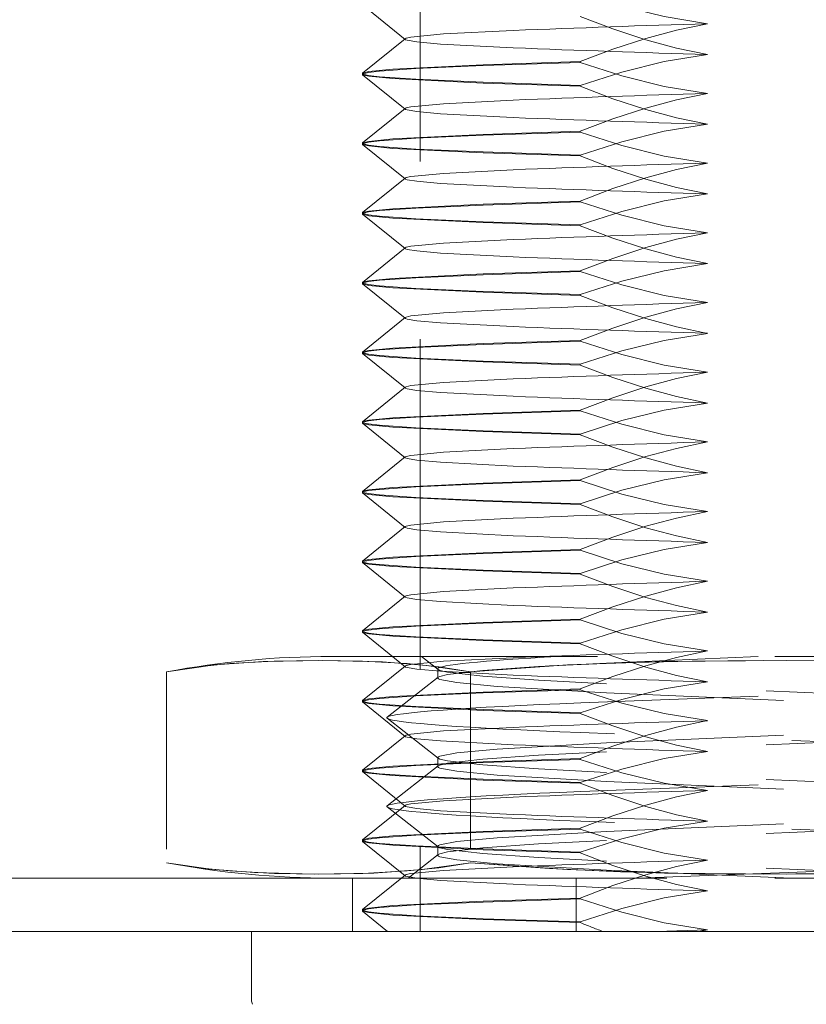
# Model space of a CAD drawing. Extents: x 5.1 to 61.7, y -5.9 to 61.5.
# Tile 15 of 22: x 16.578 to 17.021, y 37.569 to 38.124. Entities that reach past the tile are written whole.
import ezdxf

# ---------------------------------------------------------------- set-up
doc = ezdxf.new("R2010")
doc.units = 0
doc.header["$MEASUREMENT"] = 0
doc.linetypes.add('DASHED', pattern=[15, 12, -3])

msp = doc.modelspace()

# ---------------------------------------------------------------- linework, layer by layer
at = {"color": 7, "linetype": 'DASHED', "lineweight": 13, "ltscale": 0.0155}
msp.add_line((16.803702, 38.230149), (16.803702, 37.610147), dxfattribs=at)
at = {"color": 7, "linetype": 'DASHED', "lineweight": 13, "ltscale": 0.000773}
for p, q in [((16.795334, 38.113033), (16.771318, 38.132492)), ((16.771318, 38.094002), (16.795334, 38.113461)), ((16.795334, 38.073735), (16.771318, 38.093192)), ((16.771318, 38.054701), (16.795334, 38.074158)), ((16.795334, 38.034435), (16.771318, 38.053892)), ((16.771318, 38.015401), (16.795334, 38.03486)), ((16.795334, 37.995134), (16.771318, 38.014594)), ((16.771318, 37.976103), (16.795334, 37.99556)), ((16.795334, 37.955834), (16.771318, 37.975291)), ((16.771318, 37.9368), (16.795334, 37.956259)), ((16.795334, 37.916534), (16.771318, 37.935993)), ((16.771318, 37.897502), (16.795334, 37.916959)), ((16.795334, 37.877236), (16.771318, 37.896692)), ((16.771318, 37.858202), (16.795334, 37.877659)), ((16.795334, 37.837933), (16.771318, 37.857392)), ((16.771318, 37.818901), (16.795334, 37.838361)), ((16.795334, 37.798635), (16.771318, 37.818092)), ((16.771318, 37.779603), (16.795334, 37.799058)), ((16.795334, 37.759335), (16.771318, 37.778791)), ((16.771318, 37.740301), (16.795334, 37.75976)), ((16.795334, 37.720034), (16.771318, 37.739493)), ((16.771318, 37.701003), (16.795334, 37.720459)), ((16.795334, 37.680736), (16.771318, 37.700191)), ((16.771318, 37.661702), (16.795334, 37.681159)), ((16.795334, 37.641433), (16.771318, 37.660893)), ((16.771318, 37.622402), (16.795334, 37.641861))]:
    msp.add_line(p, q, dxfattribs=at)
at = {"color": 7, "linetype": 'DASHED', "lineweight": 13, "ltscale": 6e-06}
for p, q in [((16.795201, 38.113247), (16.795334, 38.113461)), ((16.795334, 38.113033), (16.795201, 38.113247)), ((16.77132, 38.094002), (16.771202, 38.093812)), ((16.77132, 38.093192), (16.771202, 38.093382)), ((16.795201, 38.073947), (16.795334, 38.074158)), ((16.795334, 38.073735), (16.795201, 38.073947)), ((16.77132, 38.054704), (16.771202, 38.054512)), ((16.77132, 38.053892), (16.771202, 38.054081)), ((16.795201, 38.034649), (16.795334, 38.03486)), ((16.795334, 38.034435), (16.795201, 38.034649)), ((16.77132, 38.015401), (16.771202, 38.015214)), ((16.77132, 38.014594), (16.771202, 38.014781)), ((16.795201, 37.995346), (16.795334, 37.99556)), ((16.795334, 37.995134), (16.795201, 37.995346)), ((16.77132, 37.976103), (16.771202, 37.975911)), ((16.77132, 37.975291), (16.771202, 37.975483)), ((16.795201, 37.956048), (16.795334, 37.956259)), ((16.795334, 37.955834), (16.795201, 37.956048)), ((16.77132, 37.936803), (16.771202, 37.936613)), ((16.77132, 37.935993), (16.771202, 37.93618)), ((16.795201, 37.916748), (16.795334, 37.916959)), ((16.795334, 37.916534), (16.795201, 37.916748)), ((16.77132, 37.897502), (16.771202, 37.897312)), ((16.77132, 37.896692), (16.771202, 37.896882)), ((16.795201, 37.877447), (16.795334, 37.877659)), ((16.795334, 37.877236), (16.795201, 37.877447)), ((16.77132, 37.858202), (16.771202, 37.858012)), ((16.77132, 37.857392), (16.771202, 37.857582)), ((16.795201, 37.838147), (16.795334, 37.838361)), ((16.795334, 37.837933), (16.795201, 37.838147)), ((16.77132, 37.818901), (16.771202, 37.818712)), ((16.77132, 37.818092), (16.771202, 37.818282)), ((16.795201, 37.798846), (16.795334, 37.799058)), ((16.795334, 37.798635), (16.795201, 37.798846)), ((16.77132, 37.779603), (16.771202, 37.779411)), ((16.77132, 37.778791), (16.771202, 37.778984)), ((16.795201, 37.759548), (16.795334, 37.75976)), ((16.795334, 37.759335), (16.795201, 37.759548)), ((16.77132, 37.740301), (16.771202, 37.740113)), ((16.77132, 37.739493), (16.771202, 37.739681)), ((16.795201, 37.720246), (16.795334, 37.720459)), ((16.795334, 37.720034), (16.795201, 37.720246)), ((16.77132, 37.701003), (16.771202, 37.70081)), ((16.77132, 37.700191), (16.771202, 37.700383)), ((16.795201, 37.680948), (16.795334, 37.681159)), ((16.795334, 37.680736), (16.795201, 37.680948)), ((16.77132, 37.661702), (16.771202, 37.661512)), ((16.77132, 37.660893), (16.771202, 37.661082)), ((16.795201, 37.641647), (16.795334, 37.641861)), ((16.795334, 37.641433), (16.795201, 37.641647)), ((16.77132, 37.622402), (16.771202, 37.622212)), ((16.77132, 37.621592), (16.771202, 37.621782))]:
    msp.add_line(p, q, dxfattribs=at)
at = {"color": 7, "linetype": 'DASHED', "lineweight": 13, "ltscale": 0.001369}
for p, q in [((16.894015, 38.100547), (16.839299, 38.098726)), ((16.839299, 38.098294), (16.894015, 38.10012)), ((16.839299, 38.088898), (16.894015, 38.087077)), ((16.894015, 38.086644), (16.839299, 38.08847)), ((16.894015, 38.06125), (16.839299, 38.059423)), ((16.839299, 38.058996), (16.894015, 38.060817)), ((16.839299, 38.0496), (16.894015, 38.047774)), ((16.894015, 38.047346), (16.839299, 38.04917)), ((16.894015, 38.021949), (16.839299, 38.020125)), ((16.839299, 38.019693), (16.894015, 38.021519)), ((16.839299, 38.0103), (16.894015, 38.008476)), ((16.894015, 38.008043), (16.839299, 38.009869)), ((16.894015, 37.982649), (16.839299, 37.980825)), ((16.839299, 37.980395), (16.894015, 37.982219)), ((16.839299, 37.970999), (16.894015, 37.969175)), ((16.894015, 37.968745), (16.839299, 37.970569)), ((16.894015, 37.943351), (16.839299, 37.941524)), ((16.839299, 37.941094), (16.894015, 37.942918)), ((16.839299, 37.931701), (16.894015, 37.929875)), ((16.894015, 37.929445), (16.839299, 37.931269)), ((16.894015, 37.904048), (16.839299, 37.902224)), ((16.839299, 37.901794), (16.894015, 37.90362)), ((16.839299, 37.892398), (16.894015, 37.890577)), ((16.894015, 37.890144), (16.839299, 37.891971)), ((16.894015, 37.86475), (16.839299, 37.862924)), ((16.839299, 37.862496), (16.894015, 37.864317)), ((16.839299, 37.8531), (16.894015, 37.851274)), ((16.894015, 37.850846), (16.839299, 37.852668)), ((16.894015, 37.82545), (16.839299, 37.823626)), ((16.839299, 37.823193), (16.894015, 37.825019)), ((16.839299, 37.8138), (16.894015, 37.811976)), ((16.894015, 37.811544), (16.839299, 37.81337)), ((16.894015, 37.786149), (16.839299, 37.784323)), ((16.839299, 37.783895), (16.894015, 37.785719)), ((16.839299, 37.7745), (16.894015, 37.772676)), ((16.894015, 37.772246), (16.839299, 37.774069)), ((16.894015, 37.746849), (16.839299, 37.745025)), ((16.839299, 37.744595), (16.894015, 37.746419)), ((16.839299, 37.735199), (16.894015, 37.733375)), ((16.894015, 37.732945), (16.839299, 37.734769)), ((16.894015, 37.707548), (16.839299, 37.705725)), ((16.839299, 37.705294), (16.894015, 37.707118)), ((16.839299, 37.695899), (16.894015, 37.694075)), ((16.894015, 37.693645), (16.839299, 37.695471)), ((16.894015, 37.66825), (16.839299, 37.666424)), ((16.839299, 37.665994), (16.894015, 37.667818)), ((16.839299, 37.656601), (16.894015, 37.654775)), ((16.894015, 37.654344), (16.839299, 37.656168)), ((16.894015, 37.628948), (16.839299, 37.627126)), ((16.839299, 37.626694), (16.894015, 37.62852)), ((16.839299, 37.617298), (16.894015, 37.615477)), ((16.894015, 37.615044), (16.839299, 37.61687))]:
    msp.add_line(p, q, dxfattribs=at)
at = {"color": 7, "linetype": 'DASHED', "lineweight": 13, "ltscale": 1.1e-05}
for p, q in [((16.894015, 38.100547), (16.894015, 38.10012)), ((16.771202, 38.093812), (16.771202, 38.093382)), ((16.894015, 38.086644), (16.894015, 38.087077)), ((16.894015, 38.06125), (16.894015, 38.060817)), ((16.771202, 38.054512), (16.771202, 38.054081)), ((16.894015, 38.047346), (16.894015, 38.047774)), ((16.894015, 38.021949), (16.894015, 38.021519)), ((16.771202, 38.015214), (16.771202, 38.014781)), ((16.894015, 38.008043), (16.894015, 38.008476)), ((16.894015, 37.982649), (16.894015, 37.982219)), ((16.771202, 37.975911), (16.771202, 37.975483)), ((16.894015, 37.968745), (16.894015, 37.969175)), ((16.894015, 37.943351), (16.894015, 37.942918)), ((16.771202, 37.936613), (16.771202, 37.93618)), ((16.894015, 37.929445), (16.894015, 37.929875)), ((16.894015, 37.904048), (16.894015, 37.90362)), ((16.771202, 37.897312), (16.771202, 37.896882)), ((16.894015, 37.890144), (16.894015, 37.890577)), ((16.894015, 37.86475), (16.894015, 37.864317)), ((16.771202, 37.858012), (16.771202, 37.857582)), ((16.894015, 37.850846), (16.894015, 37.851274)), ((16.894015, 37.82545), (16.894015, 37.825019)), ((16.771202, 37.818712), (16.771202, 37.818282)), ((16.894015, 37.811544), (16.894015, 37.811976)), ((16.894015, 37.786149), (16.894015, 37.785719)), ((16.771202, 37.779411), (16.771202, 37.778984)), ((16.894015, 37.772246), (16.894015, 37.772676)), ((16.894015, 37.746849), (16.894015, 37.746419)), ((16.771202, 37.740113), (16.771202, 37.739681)), ((16.894015, 37.732945), (16.894015, 37.733375)), ((16.894015, 37.707548), (16.894015, 37.707118)), ((16.771202, 37.70081), (16.771202, 37.700383)), ((16.894015, 37.693645), (16.894015, 37.694075)), ((16.894015, 37.66825), (16.894015, 37.667818)), ((16.771202, 37.661512), (16.771202, 37.661082)), ((16.894015, 37.654344), (16.894015, 37.654775)), ((16.894015, 37.628948), (16.894015, 37.62852)), ((16.771202, 37.622212), (16.771202, 37.621782)), ((16.894015, 37.615044), (16.894015, 37.615477))]:
    msp.add_line(p, q, dxfattribs=at)
at = {"color": 7, "linetype": 'DASHED', "lineweight": 13, "ltscale": 0.0125}
for p, q in [((16.753701, 37.765147), (17.253702, 37.765147)), ((16.753701, 37.640145), (17.253702, 37.640145))]:
    msp.add_line(p, q, dxfattribs=at)
at = {"color": 7, "linetype": 'DASHED', "lineweight": 13, "ltscale": 0.000299}
msp.add_line((16.804509, 37.765147), (16.813938, 37.75777), dxfattribs=at)
at = {"color": 7, "linetype": 'DASHED', "lineweight": 13, "ltscale": 0.002141}
msp.add_line((16.994266, 37.765147), (16.908701, 37.761394), dxfattribs=at)
at = {"color": 7, "linetype": 'DASHED', "lineweight": 13, "ltscale": 0.002689}
for p, q in [((16.660755, 37.756432), (16.660755, 37.648863)), ((16.832229, 37.756432), (16.832229, 37.648863)), ((16.832229, 37.756432), (16.832229, 37.648863))]:
    msp.add_line(p, q, dxfattribs=at)
at = {"color": 7, "linetype": 'DASHED', "lineweight": 13, "ltscale": 0.000914}
for p, q in [((16.813938, 37.753426), (16.785156, 37.730915)), ((16.785156, 37.730283), (16.813938, 37.707772)), ((16.813938, 37.703425), (16.785156, 37.680914)), ((16.785156, 37.680284), (16.813938, 37.657773))]:
    msp.add_line(p, q, dxfattribs=at)
at = {"color": 7, "linetype": 'DASHED', "lineweight": 13, "ltscale": 0.000127}
for p, q in [((16.813702, 37.758135), (16.813702, 37.75306)), ((16.813702, 37.708137), (16.813702, 37.70306)), ((16.813702, 37.658136), (16.813702, 37.653061))]:
    msp.add_line(p, q, dxfattribs=at)
at = {"color": 7, "linetype": 'DASHED', "lineweight": 13, "ltscale": 0.004755}
for p, q in [((17.098701, 37.741469), (16.908701, 37.749802)), ((16.908701, 37.744727), (17.098701, 37.736393)), ((16.908701, 37.716471), (17.098701, 37.724804)), ((17.098701, 37.719727), (16.908701, 37.711393)), ((17.098701, 37.69147), (16.908701, 37.699804)), ((16.908701, 37.694726), (17.098701, 37.686393)), ((16.908701, 37.66647), (17.098701, 37.674803)), ((17.098701, 37.669726), (16.908701, 37.661395)), ((17.098701, 37.641472), (16.908701, 37.649805))]:
    msp.add_line(p, q, dxfattribs=at)
at = {"color": 7, "linetype": 'DASHED', "lineweight": 13, "ltscale": 0.005473}
for p, q in [((16.894326, 37.738931), (17.113077, 37.747264)), ((17.113077, 37.713931), (16.894326, 37.722264)), ((16.894326, 37.688933), (17.113077, 37.697266)), ((17.113077, 37.663932), (16.894326, 37.672266))]:
    msp.add_line(p, q, dxfattribs=at)
at = {"color": 7, "linetype": 'DASHED', "lineweight": 13, "ltscale": 0.000539}
msp.add_line((16.813938, 37.653427), (16.796963, 37.64015), dxfattribs=at)
at = {"color": 7, "linetype": 'DASHED', "lineweight": 13, "ltscale": 0.002613}
msp.add_line((16.908701, 37.644728), (17.013136, 37.640145), dxfattribs=at)
at = {"color": 7, "linetype": 'DASHED', "lineweight": 13, "ltscale": 0.004675}
msp.add_line((16.926214, 37.640145), (17.113077, 37.647265), dxfattribs=at)
at = {"color": 7, "linetype": 'DASHED', "lineweight": 13, "ltscale": 0.03937}
msp.add_line((28.753801, 37.640047), (5.253601, 37.640047), dxfattribs=at)
at = {"color": 7, "linetype": 'DASHED', "lineweight": 13, "ltscale": 0.000748}
for p, q in [((16.765701, 37.640047), (16.765701, 37.610147)), ((16.891702, 37.640047), (16.891702, 37.610147)), ((16.891702, 37.640047), (16.891702, 37.610147))]:
    msp.add_line(p, q, dxfattribs=at)
at = {"color": 7, "linetype": 'DASHED', "lineweight": 13, "ltscale": 0.000454}
msp.add_line((16.785436, 37.610154), (16.771318, 37.621592), dxfattribs=at)
at = {"color": 7, "lineweight": 13}
for p, q in [((28.753801, 37.610147), (5.253601, 37.610147)), ((17.298702, 37.610147), (16.708701, 37.610147)), ((16.708701, 37.610147), (16.708701, 37.571452))]:
    msp.add_line(p, q, dxfattribs=at)
at = {"color": 7, "linetype": 'DASHED', "lineweight": 13, "ltscale": 0.01}
msp.add_line((17.203701, 37.610147), (16.803702, 37.610147), dxfattribs=at)
at = {"color": 7, "linetype": 'DASHED', "lineweight": 13, "ltscale": 0.000716}
msp.add_line((16.937035, 37.610147), (16.965659, 37.61105), dxfattribs=at)
at = {"color": 7, "linetype": 'DASHED', "lineweight": 13, "ltscale": 0.000123}
msp.add_line((16.965659, 37.61105), (16.960819, 37.610147), dxfattribs=at)
at = {"color": 7, "linetype": 'DASHED', "lineweight": 13, "ltscale": 0.03937}
for points in [[(16.894015, 38.139418), (16.917455, 38.131844), (16.941358, 38.125918), (16.965659, 38.121948)], [(16.965659, 38.104546), (16.948194, 38.108201), (16.930952, 38.112855), (16.912319, 38.118961), (16.894015, 38.125944)], [(16.965659, 38.121948), (16.948194, 38.118293), (16.930952, 38.113639), (16.912319, 38.107533), (16.894015, 38.100547)], [(16.795334, 38.113461), (16.795921, 38.113749), (16.798519, 38.11434), (16.816839, 38.116133), (16.856269, 38.118161)], [(16.856269, 38.108333), (16.815162, 38.110481), (16.801889, 38.111678), (16.796422, 38.112591), (16.795574, 38.112889), (16.795334, 38.113033)], [(16.894015, 38.087077), (16.917455, 38.094651), (16.941358, 38.100576), (16.965659, 38.104546)], [(16.771202, 38.093382), (16.771244, 38.093497), (16.77132, 38.093574), (16.771586, 38.093728), (16.77468, 38.094439), (16.780806, 38.09517), (16.801281, 38.096616), (16.839299, 38.098294)], [(16.839299, 38.098726), (16.788453, 38.096237), (16.774863, 38.094901), (16.771952, 38.094295), (16.77132, 38.094002)], [(16.894015, 38.10012), (16.917455, 38.092543), (16.941358, 38.08662), (16.965659, 38.08265)], [(16.771202, 38.093812), (16.771244, 38.093699), (16.77132, 38.093622), (16.771586, 38.093468), (16.77468, 38.092752), (16.780806, 38.092024), (16.801281, 38.090578), (16.839299, 38.088898)], [(16.839299, 38.08847), (16.788453, 38.09096), (16.774863, 38.092296), (16.771952, 38.092896), (16.77132, 38.093192)], [(16.965659, 38.065246), (16.948194, 38.068901), (16.930952, 38.073557), (16.912319, 38.079661), (16.894015, 38.086644)], [(16.965659, 38.08265), (16.948194, 38.078993), (16.930952, 38.074338), (16.912319, 38.068232), (16.894015, 38.06125)], [(16.795334, 38.074158), (16.795921, 38.074447), (16.798519, 38.07504), (16.816839, 38.076833), (16.856269, 38.078858)], [(16.856269, 38.069035), (16.815162, 38.071179), (16.801889, 38.07238), (16.796422, 38.073293), (16.795574, 38.073589), (16.795334, 38.073735)], [(16.894015, 38.047774), (16.917455, 38.05535), (16.941358, 38.061274), (16.965659, 38.065246)], [(16.771202, 38.054081), (16.771244, 38.054194), (16.77132, 38.054271), (16.771586, 38.054427), (16.77468, 38.055141), (16.780806, 38.055872), (16.801281, 38.057318), (16.839299, 38.058996)], [(16.839299, 38.059423), (16.788453, 38.056936), (16.774863, 38.055598), (16.771952, 38.054997), (16.77132, 38.054704)], [(16.894015, 38.060817), (16.917455, 38.053243), (16.941358, 38.047317), (16.965659, 38.043347)], [(16.771202, 38.054512), (16.771244, 38.054399), (16.77132, 38.054322), (16.771586, 38.054166), (16.77468, 38.053454), (16.780806, 38.052724), (16.801281, 38.051277), (16.839299, 38.0496)], [(16.839299, 38.04917), (16.788453, 38.051657), (16.774863, 38.052995), (16.771952, 38.053598), (16.77132, 38.053892)], [(16.965659, 38.025945), (16.948194, 38.029603), (16.930952, 38.034255), (16.912319, 38.040361), (16.894015, 38.047346)], [(16.965659, 38.043347), (16.948194, 38.039693), (16.930952, 38.035038), (16.912319, 38.028935), (16.894015, 38.021949)], [(16.795334, 38.03486), (16.795921, 38.035149), (16.798519, 38.03574), (16.816839, 38.037532), (16.856269, 38.03956)], [(16.856269, 38.029735), (16.815162, 38.031881), (16.801889, 38.033077), (16.796422, 38.03399), (16.795574, 38.034288), (16.795334, 38.034435)], [(16.894015, 38.008476), (16.917455, 38.01605), (16.941358, 38.021976), (16.965659, 38.025945)], [(16.771202, 38.014781), (16.771244, 38.014896), (16.77132, 38.014973), (16.771586, 38.015127), (16.77468, 38.015841), (16.780806, 38.016569), (16.801281, 38.018015), (16.839299, 38.019693)], [(16.839299, 38.020125), (16.788453, 38.017636), (16.774863, 38.0163), (16.771952, 38.015697), (16.77132, 38.015401)], [(16.894015, 38.021519), (16.917455, 38.013945), (16.941358, 38.008019), (16.965659, 38.004049)], [(16.771202, 38.015214), (16.771244, 38.015098), (16.77132, 38.015021), (16.771586, 38.014868), (16.77468, 38.014154), (16.780806, 38.013423), (16.801281, 38.011977), (16.839299, 38.0103)], [(16.839299, 38.009869), (16.788453, 38.012359), (16.774863, 38.013695), (16.771952, 38.014298), (16.77132, 38.014594)], [(16.965659, 37.986645), (16.948194, 37.9903), (16.930952, 37.994957), (16.912319, 38.00106), (16.894015, 38.008043)], [(16.965659, 38.004049), (16.948194, 38.000392), (16.930952, 37.99574), (16.912319, 37.989632), (16.894015, 37.982649)], [(16.795334, 37.99556), (16.795921, 37.995848), (16.798519, 37.996439), (16.816839, 37.998232), (16.856269, 38.00026)], [(16.856269, 37.990434), (16.815162, 37.99258), (16.801889, 37.993779), (16.796422, 37.994692), (16.795574, 37.994988), (16.795334, 37.995134)], [(16.894015, 37.969175), (16.917455, 37.976752), (16.941358, 37.982675), (16.965659, 37.986645)], [(16.839299, 37.980825), (16.788453, 37.978335), (16.774863, 37.976999), (16.771952, 37.976396), (16.77132, 37.976103)], [(16.894015, 37.982219), (16.917455, 37.974642), (16.941358, 37.968719), (16.965659, 37.964749)], [(16.771202, 37.975483), (16.771244, 37.975596), (16.77132, 37.975673), (16.771586, 37.975827), (16.77468, 37.97654), (16.780806, 37.977271), (16.801281, 37.978717), (16.839299, 37.980395)], [(16.771202, 37.975911), (16.771244, 37.975798), (16.77132, 37.975721), (16.771586, 37.975567), (16.77468, 37.974854), (16.780806, 37.974123), (16.801281, 37.972676), (16.839299, 37.970999)], [(16.839299, 37.970569), (16.788453, 37.973059), (16.774863, 37.974395), (16.771952, 37.974998), (16.77132, 37.975291)], [(16.965659, 37.947344), (16.948194, 37.951002), (16.930952, 37.955656), (16.912319, 37.961762), (16.894015, 37.968745)], [(16.965659, 37.964749), (16.948194, 37.961094), (16.930952, 37.956437), (16.912319, 37.950334), (16.894015, 37.943351)], [(16.795334, 37.956259), (16.795921, 37.956548), (16.798519, 37.957139), (16.816839, 37.958932), (16.856269, 37.96096)], [(16.856269, 37.951134), (16.815162, 37.95328), (16.801889, 37.954479), (16.796422, 37.955392), (16.795574, 37.955688), (16.795334, 37.955834)], [(16.894015, 37.929875), (16.917455, 37.937449), (16.941358, 37.943375), (16.965659, 37.947344)], [(16.894015, 37.942918), (16.917455, 37.935344), (16.941358, 37.929418), (16.965659, 37.925449)], [(16.771202, 37.93618), (16.771244, 37.936296), (16.77132, 37.936373), (16.771586, 37.936526), (16.77468, 37.93724), (16.780806, 37.93797), (16.801281, 37.939417), (16.839299, 37.941094)], [(16.771202, 37.936613), (16.771244, 37.936497), (16.77132, 37.936421), (16.771586, 37.936267), (16.77468, 37.935553), (16.780806, 37.934825), (16.801281, 37.933378), (16.839299, 37.931701)], [(16.839299, 37.941524), (16.788453, 37.939035), (16.774863, 37.937699), (16.771952, 37.937096), (16.77132, 37.936803)], [(16.839299, 37.931269), (16.788453, 37.933758), (16.774863, 37.935094), (16.771952, 37.935697), (16.77132, 37.935993)], [(16.965659, 37.908046), (16.948194, 37.911701), (16.930952, 37.916356), (16.912319, 37.922459), (16.894015, 37.929445)], [(16.965659, 37.925449), (16.948194, 37.921791), (16.930952, 37.917139), (16.912319, 37.911033), (16.894015, 37.904048)], [(16.795334, 37.916959), (16.795921, 37.917247), (16.798519, 37.917841), (16.816839, 37.919634), (16.856269, 37.921659)], [(16.856269, 37.911834), (16.815162, 37.913982), (16.801889, 37.915178), (16.796422, 37.916092), (16.795574, 37.91639), (16.795334, 37.916534)], [(16.894015, 37.890577), (16.917455, 37.898151), (16.941358, 37.904077), (16.965659, 37.908046)], [(16.894015, 37.90362), (16.917455, 37.896044), (16.941358, 37.89012), (16.965659, 37.886148)], [(16.771202, 37.896882), (16.771244, 37.896998), (16.77132, 37.897072), (16.771586, 37.897228), (16.77468, 37.89794), (16.780806, 37.89867), (16.801281, 37.900117), (16.839299, 37.901794)], [(16.771202, 37.897312), (16.771244, 37.897199), (16.77132, 37.897123), (16.771586, 37.896966), (16.77468, 37.896253), (16.780806, 37.895522), (16.801281, 37.894076), (16.839299, 37.892398)], [(16.839299, 37.902224), (16.788453, 37.899737), (16.774863, 37.898401), (16.771952, 37.897795), (16.77132, 37.897502)], [(16.839299, 37.891971), (16.788453, 37.894458), (16.774863, 37.895796), (16.771952, 37.896397), (16.77132, 37.896692)], [(16.965659, 37.868744), (16.948194, 37.872401), (16.930952, 37.877055), (16.912319, 37.883161), (16.894015, 37.890144)], [(16.965659, 37.886148), (16.948194, 37.882493), (16.930952, 37.877836), (16.912319, 37.871733), (16.894015, 37.86475)], [(16.795334, 37.877659), (16.795921, 37.877947), (16.798519, 37.878538), (16.816839, 37.880331), (16.856269, 37.882359)], [(16.856269, 37.872536), (16.815162, 37.874679), (16.801889, 37.875878), (16.796422, 37.876794), (16.795574, 37.877087), (16.795334, 37.877236)], [(16.894015, 37.851274), (16.917455, 37.858851), (16.941358, 37.864774), (16.965659, 37.868744)], [(16.894015, 37.864317), (16.917455, 37.856743), (16.941358, 37.850818), (16.965659, 37.846848)], [(16.771202, 37.857582), (16.771244, 37.857695), (16.77132, 37.857772), (16.771586, 37.857926), (16.77468, 37.858642), (16.780806, 37.85937), (16.801281, 37.860816), (16.839299, 37.862496)], [(16.839299, 37.862924), (16.788453, 37.860434), (16.774863, 37.859098), (16.771952, 37.858497), (16.77132, 37.858202)], [(16.771202, 37.858012), (16.771244, 37.857897), (16.77132, 37.85782), (16.771586, 37.857666), (16.77468, 37.856955), (16.780806, 37.856224), (16.801281, 37.854778), (16.839299, 37.8531)], [(16.839299, 37.852668), (16.788453, 37.855157), (16.774863, 37.856493), (16.771952, 37.857099), (16.77132, 37.857392)], [(16.965659, 37.829446), (16.948194, 37.833103), (16.930952, 37.837755), (16.912319, 37.843861), (16.894015, 37.850846)], [(16.795334, 37.838361), (16.795921, 37.838649), (16.798519, 37.83924), (16.816839, 37.841033), (16.856269, 37.843061)], [(16.965659, 37.846848), (16.948194, 37.843193), (16.930952, 37.838538), (16.912319, 37.832435), (16.894015, 37.82545)], [(16.856269, 37.833233), (16.815162, 37.835381), (16.801889, 37.836578), (16.796422, 37.837491), (16.795574, 37.837789), (16.795334, 37.837933)], [(16.894015, 37.811976), (16.917455, 37.81955), (16.941358, 37.825476), (16.965659, 37.829446)], [(16.771202, 37.818282), (16.771244, 37.818397), (16.77132, 37.818474), (16.771586, 37.818628), (16.77468, 37.819339), (16.780806, 37.820069), (16.801281, 37.821516), (16.839299, 37.823193)], [(16.839299, 37.823626), (16.788453, 37.821136), (16.774863, 37.8198), (16.771952, 37.819195), (16.77132, 37.818901)], [(16.894015, 37.825019), (16.917455, 37.817445), (16.941358, 37.81152), (16.965659, 37.80755)], [(16.771202, 37.818712), (16.771244, 37.818599), (16.77132, 37.818522), (16.771586, 37.818368), (16.77468, 37.817652), (16.780806, 37.816924), (16.801281, 37.815477), (16.839299, 37.8138)], [(16.839299, 37.81337), (16.788453, 37.815859), (16.774863, 37.817195), (16.771952, 37.817796), (16.77132, 37.818092)], [(16.965659, 37.790145), (16.948194, 37.7938), (16.930952, 37.798457), (16.912319, 37.804561), (16.894015, 37.811544)], [(16.795334, 37.799058), (16.795921, 37.799346), (16.798519, 37.79994), (16.816839, 37.801732), (16.856269, 37.803758)], [(16.965659, 37.80755), (16.948194, 37.803893), (16.930952, 37.799238), (16.912319, 37.793132), (16.894015, 37.786149)], [(16.856269, 37.793935), (16.815162, 37.796081), (16.801889, 37.79728), (16.796422, 37.798193), (16.795574, 37.798488), (16.795334, 37.798635)], [(16.894015, 37.772676), (16.917455, 37.78025), (16.941358, 37.786176), (16.965659, 37.790145)], [(16.771202, 37.778984), (16.771244, 37.779096), (16.77132, 37.779171), (16.771586, 37.779327), (16.77468, 37.780041), (16.780806, 37.780771), (16.801281, 37.782218), (16.839299, 37.783895)], [(16.839299, 37.784323), (16.788453, 37.781836), (16.774863, 37.780497), (16.771952, 37.779897), (16.77132, 37.779603)], [(16.894015, 37.785719), (16.917455, 37.778142), (16.941358, 37.772219), (16.965659, 37.768247)], [(16.771202, 37.779411), (16.771244, 37.779298), (16.77132, 37.779221), (16.771586, 37.779065), (16.77468, 37.778354), (16.780806, 37.777623), (16.801281, 37.776177), (16.839299, 37.7745)], [(16.839299, 37.774069), (16.788453, 37.776557), (16.774863, 37.777895), (16.771952, 37.778498), (16.77132, 37.778791)], [(16.965659, 37.750845), (16.948194, 37.754502), (16.930952, 37.759154), (16.912319, 37.76526), (16.894015, 37.772246)], [(16.795334, 37.75976), (16.795921, 37.760048), (16.798519, 37.760639), (16.816839, 37.762432), (16.856269, 37.76446)], [(16.965659, 37.768247), (16.948194, 37.764592), (16.930952, 37.759938), (16.912319, 37.753834), (16.894015, 37.746849)], [(16.832229, 37.756432), (16.814335, 37.759255), (16.796446, 37.761118), (16.771377, 37.762526), (16.746448, 37.762932), (16.721518, 37.762523), (16.696446, 37.76111), (16.678601, 37.75925), (16.660755, 37.756432)], [(16.660755, 37.756432), (16.688038, 37.760337), (16.715347, 37.762288), (16.748984, 37.762927), (16.782621, 37.762043), (16.807436, 37.760077), (16.832229, 37.756432)], [(16.856269, 37.754634), (16.815162, 37.75678), (16.801889, 37.757977), (16.796422, 37.758892), (16.795574, 37.759188), (16.795334, 37.759335)], [(16.908701, 37.761394), (16.870533, 37.759452), (16.839149, 37.757227), (16.819178, 37.754901), (16.81492, 37.753904), (16.813938, 37.753426)], [(17.175174, 37.756432), (17.120614, 37.760337), (17.065927, 37.762288), (16.997273, 37.762927), (16.957072, 37.762581), (16.916738, 37.761601), (16.876615, 37.759784), (16.832229, 37.756432)], [(16.832229, 37.756432), (16.886789, 37.760337), (16.941475, 37.762288), (17.010129, 37.762927), (17.050331, 37.762581), (17.090664, 37.761601), (17.130788, 37.759784), (17.175174, 37.756432)], [(16.813702, 37.75306), (16.813749, 37.752897), (16.813833, 37.752789), (16.814129, 37.752565), (16.814897, 37.752227), (16.824449, 37.750432), (16.84721, 37.748233), (16.908701, 37.744727)], [(16.908701, 37.749802), (16.870509, 37.751746), (16.839133, 37.753974), (16.819184, 37.756295), (16.814921, 37.757294), (16.813938, 37.75777)], [(16.894015, 37.733375), (16.917455, 37.740949), (16.941358, 37.746875), (16.965659, 37.750845)], [(16.771202, 37.739681), (16.771244, 37.739796), (16.77132, 37.739873), (16.771586, 37.740027), (16.77468, 37.74074), (16.780806, 37.741469), (16.801281, 37.742915), (16.839299, 37.744595)], [(16.839299, 37.745025), (16.788453, 37.742535), (16.774863, 37.741199), (16.771952, 37.740596), (16.77132, 37.740301)], [(16.894015, 37.746419), (16.917455, 37.738845), (16.941358, 37.732919), (16.965659, 37.728949)], [(16.771202, 37.740113), (16.771244, 37.739998), (16.77132, 37.739921), (16.771586, 37.739767), (16.77468, 37.739054), (16.780806, 37.738325), (16.801281, 37.736879), (16.839299, 37.735199)], [(16.839299, 37.734769), (16.788453, 37.737259), (16.774863, 37.738595), (16.771952, 37.739198), (16.77132, 37.739493)], [(16.965659, 37.711547), (16.948194, 37.715202), (16.930952, 37.719856), (16.912319, 37.72596), (16.894015, 37.732945)], [(16.795334, 37.720459), (16.795921, 37.720748), (16.798519, 37.721341), (16.816839, 37.723134), (16.856269, 37.72516)], [(16.965659, 37.728949), (16.948194, 37.725292), (16.930952, 37.72064), (16.912319, 37.714531), (16.894015, 37.707548)], [(16.856269, 37.715334), (16.815162, 37.71748), (16.801889, 37.718679), (16.796422, 37.719592), (16.795574, 37.71989), (16.795334, 37.720034)], [(16.813702, 37.708137), (16.813749, 37.708298), (16.813833, 37.708409), (16.814129, 37.70863), (16.814897, 37.708971), (16.824449, 37.710764), (16.84721, 37.712965), (16.908701, 37.716471)], [(16.908701, 37.711393), (16.870509, 37.709452), (16.839133, 37.707224), (16.819184, 37.704903), (16.814921, 37.703905), (16.813938, 37.703425)], [(16.894015, 37.694075), (16.917455, 37.701652), (16.941358, 37.707575), (16.965659, 37.711547)], [(16.771202, 37.700383), (16.771244, 37.700496), (16.77132, 37.700573), (16.771586, 37.700729), (16.77468, 37.70144), (16.780806, 37.702171), (16.801281, 37.703617), (16.839299, 37.705294)], [(16.839299, 37.705725), (16.788453, 37.703237), (16.774863, 37.701899), (16.771952, 37.701296), (16.77132, 37.701003)], [(16.813702, 37.70306), (16.813749, 37.702899), (16.813833, 37.702791), (16.814129, 37.702567), (16.814897, 37.702226), (16.824449, 37.700431), (16.84721, 37.698234), (16.908701, 37.694726)], [(16.908701, 37.699804), (16.870509, 37.701745), (16.839133, 37.703973), (16.819184, 37.706294), (16.814921, 37.707294), (16.813938, 37.707772)], [(16.894015, 37.707118), (16.917455, 37.699544), (16.941358, 37.693618), (16.965659, 37.689649)], [(16.771202, 37.70081), (16.771244, 37.700698), (16.77132, 37.700623), (16.771586, 37.700467), (16.77468, 37.699753), (16.780806, 37.699023), (16.801281, 37.697576), (16.839299, 37.695899)], [(16.839299, 37.695471), (16.788453, 37.697958), (16.774863, 37.699294), (16.771952, 37.699897), (16.77132, 37.700191)], [(16.965659, 37.672244), (16.948194, 37.675901), (16.930952, 37.680556), (16.912319, 37.686662), (16.894015, 37.693645)], [(16.965659, 37.689649), (16.948194, 37.685994), (16.930952, 37.681337), (16.912319, 37.675233), (16.894015, 37.66825)], [(16.795334, 37.681159), (16.795921, 37.681447), (16.798519, 37.682039), (16.816839, 37.683831), (16.856269, 37.685859)], [(16.856269, 37.676036), (16.815162, 37.678179), (16.801889, 37.679378), (16.796422, 37.680292), (16.795574, 37.680587), (16.795334, 37.680736)], [(16.894015, 37.654775), (16.917455, 37.662349), (16.941358, 37.668274), (16.965659, 37.672244)], [(16.771202, 37.661082), (16.771244, 37.661195), (16.77132, 37.661272), (16.771586, 37.661426), (16.77468, 37.662142), (16.780806, 37.66287), (16.801281, 37.664317), (16.839299, 37.665994)], [(16.839299, 37.666424), (16.788453, 37.663935), (16.774863, 37.662599), (16.771952, 37.661998), (16.77132, 37.661702)], [(16.813702, 37.658136), (16.813749, 37.658297), (16.813833, 37.658408), (16.814129, 37.658631), (16.814897, 37.65897), (16.824449, 37.660765), (16.84721, 37.662964), (16.908701, 37.66647)], [(16.894015, 37.667818), (16.917455, 37.660244), (16.941358, 37.654318), (16.965659, 37.650348)], [(16.771202, 37.661512), (16.771244, 37.661397), (16.77132, 37.66132), (16.771586, 37.661166), (16.77468, 37.660455), (16.780806, 37.659725), (16.801281, 37.658278), (16.839299, 37.656601)], [(16.839299, 37.656168), (16.788453, 37.658658), (16.774863, 37.659994), (16.771952, 37.660599), (16.77132, 37.660893)], [(16.908701, 37.661395), (16.870509, 37.659451), (16.839133, 37.657226), (16.819184, 37.654902), (16.814921, 37.653905), (16.813938, 37.653427)], [(16.813702, 37.653061), (16.813749, 37.652898), (16.813834, 37.65279), (16.814131, 37.652566), (16.814898, 37.652225), (16.824457, 37.65043), (16.847201, 37.648234), (16.908701, 37.644728)], [(16.908701, 37.649805), (16.870517, 37.651744), (16.839139, 37.653972), (16.819182, 37.656296), (16.814921, 37.657293), (16.813938, 37.657771)], [(16.965659, 37.632946), (16.948188, 37.636603), (16.930941, 37.64126), (16.912313, 37.647364), (16.894015, 37.654344)], [(16.660755, 37.648863), (16.678643, 37.646037), (16.69653, 37.644178), (16.721606, 37.642769), (16.746535, 37.642361), (16.771464, 37.642772), (16.796531, 37.644182), (16.814377, 37.646042), (16.832229, 37.648863)], [(16.832229, 37.648863), (16.804945, 37.644956), (16.777636, 37.643007), (16.743999, 37.642366), (16.710362, 37.643252), (16.685547, 37.645218), (16.660755, 37.648863)], [(16.832229, 37.648863), (16.886789, 37.644956), (16.941475, 37.643005), (17.010129, 37.642368), (17.050331, 37.642712), (17.090664, 37.643695), (17.130788, 37.645511), (17.175174, 37.648863)], [(17.175174, 37.648863), (17.120614, 37.644956), (17.065927, 37.643005), (16.997273, 37.642368), (16.957072, 37.642712), (16.916738, 37.643695), (16.876615, 37.645511), (16.832229, 37.648863)], [(16.965659, 37.650348), (16.948194, 37.646691), (16.930952, 37.642039), (16.912319, 37.635933), (16.894015, 37.628948)], [(16.795334, 37.641861), (16.795921, 37.642149), (16.798519, 37.642741), (16.816839, 37.644533), (16.856269, 37.646561)], [(16.856269, 37.636733), (16.815162, 37.638881), (16.801889, 37.640078), (16.796422, 37.640991), (16.795574, 37.641289), (16.795334, 37.641433)], [(16.894015, 37.615477), (16.917455, 37.623051), (16.941358, 37.628976), (16.965659, 37.632946)], [(16.771202, 37.621782), (16.771244, 37.621897), (16.77132, 37.621974), (16.771586, 37.622128), (16.77468, 37.622839), (16.780806, 37.62357), (16.801281, 37.625016), (16.839299, 37.626694)], [(16.839299, 37.627126), (16.788453, 37.624637), (16.774863, 37.623301), (16.771952, 37.622695), (16.77132, 37.622402)], [(16.894015, 37.62852), (16.917455, 37.620943), (16.941358, 37.61502), (16.965659, 37.61105)], [(16.771202, 37.622212), (16.771244, 37.622099), (16.77132, 37.622022), (16.771586, 37.621868), (16.77468, 37.621152), (16.780806, 37.620424), (16.801281, 37.618978), (16.839299, 37.617298)], [(16.839299, 37.61687), (16.788453, 37.61936), (16.774863, 37.620696), (16.771952, 37.621297), (16.77132, 37.621592)]]:
    msp.add_lwpolyline(points, dxfattribs=at)
for centre, radius, start, end in [((17.324413, 26.146983), 11.98033198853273, 91.715999, 92.239464), ((17.324413, 50.079509), 11.98033198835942, 267.760536, 268.284001), ((17.324413, 26.107685), 11.98033198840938, 91.715999, 92.239464), ((17.324413, 50.040211), 11.98033198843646, 267.760536, 268.284001), ((17.324413, 26.068384), 11.98033198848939, 91.715999, 92.239464), ((17.324413, 50.000908), 11.98033198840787, 267.760536, 268.284001), ((17.324413, 26.029084), 11.98033198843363, 91.715999, 92.239464), ((17.324413, 49.96161), 11.98033198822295, 267.760536, 268.284001), ((17.324413, 25.989784), 11.98033198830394, 91.715999, 92.239464), ((17.324413, 49.922312), 11.98033198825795, 267.760536, 268.284001), ((17.324413, 25.950483), 11.98033198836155, 91.715999, 92.239464), ((17.324413, 49.88301), 11.98033198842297, 267.760536, 268.284001), ((17.324413, 25.911183), 11.98033198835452, 91.715999, 92.239464), ((17.324413, 49.843712), 11.98033198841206, 267.760536, 268.284001), ((17.324413, 25.871885), 11.9803319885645, 91.715999, 92.239464), ((17.324413, 49.804409), 11.98033198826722, 267.760536, 268.284001), ((17.324413, 25.832584), 11.9803319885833, 91.715999, 92.239464), ((17.324413, 49.765111), 11.98033198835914, 267.760536, 268.284001), ((16.753701, 37.265147), 0.4999999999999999, 90.000003, 100.713147), ((17.324413, 25.793284), 11.98033198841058, 91.715999, 92.239464), ((16.814198, 37.752988), 0.0005045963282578, 120.72552, 171.847286), ((16.814198, 37.758208), 0.0005045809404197, 188.15214, 239.273224), ((17.324413, 49.725808), 11.98033198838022, 267.760536, 268.284001), ((16.785379, 37.73054), 0.0004349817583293, 120.782538, 171.934467), ((16.785379, 37.73066), 0.0004349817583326, 188.065533, 239.217462), ((17.324413, 25.753984), 11.98033198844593, 91.715999, 92.239464), ((17.324413, 49.68651), 11.98033198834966, 267.760536, 268.284001), ((16.814198, 37.708207), 0.000504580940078, 188.15214, 239.273224), ((16.814198, 37.70299), 0.0005045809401, 120.726776, 171.84786), ((17.324413, 25.714683), 11.9803319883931, 91.715999, 92.239464), ((16.785379, 37.680539), 0.000434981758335, 120.782538, 171.934467), ((16.785379, 37.680659), 0.0004349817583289, 188.065533, 239.217462), ((17.324413, 49.647212), 11.98033198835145, 267.760536, 268.284001), ((16.814198, 37.658208), 0.0005045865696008, 188.152345, 239.273688), ((16.814198, 37.652989), 0.0005045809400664, 120.726776, 171.84786), ((16.753701, 38.140148), 0.4999999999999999, 259.286853, 269.999997), ((17.324413, 25.675383), 11.98033198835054, 91.715999, 92.239464), ((17.324413, 49.607909), 11.98033198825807, 267.760536, 268.284001), ((17.065978, 38.03795), 0.4565305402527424, 247.872213, 249.566093)]:
    msp.add_arc(centre, radius, start, end, dxfattribs=at)
at = {"color": 7, "lineweight": 13}
msp.add_arc((16.713701, 37.571452), 0.005, 179.999995, 209.248832, dxfattribs=at)
at = {"color": 7, "linetype": 'DASHED', "lineweight": 13, "ltscale": 0.03937}
for centre, major_axis, ratio, start_param, end_param in [((17.004104, 37.762305), (0.190402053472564, 0.004176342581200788), 0.037935, 2.269942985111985, 3.140733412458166), ((17.003701, 37.734764), (0.2187497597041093, 0.004171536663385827), 0.032979, 2.09376623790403, 3.097768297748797), ((17.003701, 37.726431), (0.2187497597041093, -0.004171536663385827), 0.032979, 3.185417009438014, 4.189419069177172), ((17.003701, 37.684766), (0.2187497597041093, 0.004171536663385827), 0.032979, 2.093766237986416, 3.097768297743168), ((17.003701, 37.676432), (0.2187497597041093, -0.004171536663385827), 0.032979, 3.185417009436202, 4.18941906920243)]:
    msp.add_ellipse(centre, major_axis=major_axis, ratio=ratio, start_param=start_param, end_param=end_param, dxfattribs=at)

doc.saveas('drawing.dxf')
